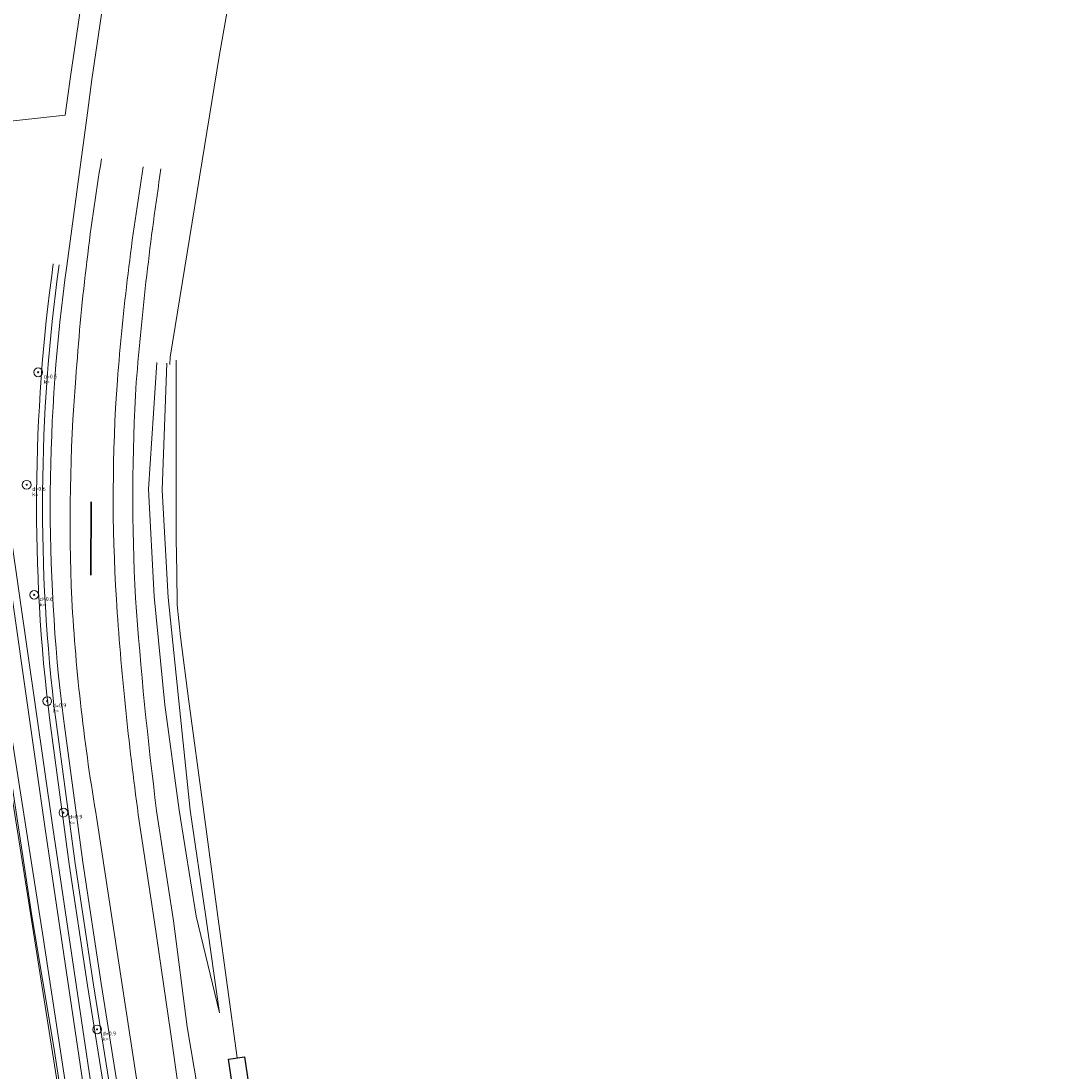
# Model space of a CAD drawing. Header units: metres. Extents: x 207155 to 208055, y 377332 to 379032.
# Tile 51 of 59: x 207459 to 207554, y 378701 to 378797. Entities that reach past the tile are written whole.
import ezdxf

# ---------------------------------------------------------------- set-up
doc = ezdxf.new("R2010")
doc.units = ezdxf.units.M
for name, color, linetype, lineweight in [('B-ME-GR-BOOM-S', 90, 'Continuous', 25), ('B-ME-GW-TALUD_KRUIN-G', 90, 'Continuous', 18), ('B-ME-GW-TALUD_TEEN-G', 90, 'Continuous', 18), ('B-ME-IE-TERREINAFSCHEIDING_KUNSTMATIG_HEKWERK-G', 20, 'IE-TERREINAFSCHEIDING-KUNSTMATIG', 18), ('B-ME-KL-ET_KAST-S', 8, 'Continuous', 25), ('B-ME-VH-VERHARDING_ASFALT-G', 252, 'Continuous', 18), ('B-ME-VW-MARKERING-G', 7, 'Continuous', 18), ('GKL', 52, 'Continuous', 25), ('GMV', 7, 'Continuous', 25), ('LSHD', 34, 'Continuous', 25), ('N-WE-GW-GROND_TEELAARDE-G', 7, 'Continuous', 35), ('N-WE-KL-CONSTRUCTIELIJN-G', 7, 'Continuous', 18)]:
    doc.layers.add(name, color=color, linetype=linetype, lineweight=lineweight)
doc.styles.add('NLCS-ISO-ANNOTATIVE-T18', font='NLCS-ISO.ttf', dxfattribs={"height": 1.8})
doc.linetypes.add('IE-TERREINAFSCHEIDING-KUNSTMATIG', pattern='A,4,[82,NLCS.SHX,S=0.75,R=90,X=0,Y=0],4,-2', length=10)

# ---------------------------------------------------------------- blocks, each defined once
blk = doc.blocks.new('SGR-BOOM_NUMMER-SO')
at = {"linetype": 'ByBlock', "lineweight": 18}
h = blk.add_hatch(color=0, dxfattribs=at)
h.dxf.hatch_style = 1
edge = h.paths.add_edge_path()
edge.add_arc((0, 0), 0.25, 0, 360)
at = {"color": 0, "linetype": 'ByBlock', "lineweight": 18}
for radius in [2, 0.25]:
    blk.add_circle((0, 0), radius, dxfattribs=at)
at = {"color": 0, "linetype": 'ByBlock', "lineweight": -2, "style": 'NLCS-ISO-ANNOTATIVE-T18'}
for tag, p in [('SOORT', (2.5, -2.8)), ('DIAMETER', (2.5, -5.3))]:
    blk.add_attdef(tag, p, '', height=1.8, dxfattribs=at)

msp = doc.modelspace()

# ---------------------------------------------------------------- linework, layer by layer
at = {"layer": 'B-ME-GW-TALUD_KRUIN-G', "ltscale": 0.2}
msp.add_lwpolyline([(207472.258, 378766.031), (207471.831, 378754.357), (207472.397, 378744.504), (207473.438, 378734.398), (207474.419, 378724.966), (207475.834, 378715.174), (207477.1, 378706.345)], dxfattribs=at)
at = {"layer": 'B-ME-GW-TALUD_TEEN-G', "ltscale": 0.2}
msp.add_lwpolyline([(207471.343, 378766.091), (207470.571, 378754.441), (207471.092, 378744.595), (207472.083, 378734.651), (207473.412, 378724.952), (207474.972, 378715.212), (207477.1, 378706.345)], dxfattribs=at)
at = {"layer": 'B-ME-IE-TERREINAFSCHEIDING_KUNSTMATIG_HEKWERK-G', "ltscale": 0.2}
msp.add_lwpolyline([(207478.716, 378702.195), (207476.958, 378715.206), (207475.644, 378725.029), (207474.268, 378735.201), (207473.509, 378740.883), (207473.226, 378743.826), (207473.194, 378746.844), (207473.138, 378749.851), (207473.118, 378755.769), (207473.116, 378766.289)], dxfattribs=at)
at = {"layer": 'B-ME-KL-ET_KAST-S'}
msp.add_lwpolyline([(207477.925, 378702.076), (207479.408, 378702.299), (207479.781, 378699.818), (207478.298, 378699.595)], close=True, dxfattribs=at)
at = {"layer": 'B-ME-VH-VERHARDING_ASFALT-G', "color": 1, "ltscale": 0.2}
msp.add_lwpolyline([(207471.725, 378783.878, 0.01712), (207469.453, 378764.288, 0.027481), (207469.379, 378744.453, 0.012976), (207471.325, 378724.896), (207472.887, 378714.779), (207474.143, 378705.055), (207475.101, 378699.26, 0.218275), (207478.764, 378695.05, 0.127852), (207483.327, 378693.81)], format="xyb", dxfattribs=at)
at = {"layer": 'B-ME-VW-MARKERING-G', "ltscale": 0.2}
for points in [[(207471.798, 378685.317), (207470.417, 378694.108), (207468.881, 378704.112), (207467.355, 378714.115), (207465.843, 378724.122, -0.028072), (207463.527, 378744.34, -0.030909), (207463.905, 378764.654, -0.024016), (207466.262, 378784.796)], [(207470.098, 378784.054, 0.021012), (207467.718, 378764.426, 0.033443), (207467.632, 378744.342, 0.018148), (207469.643, 378724.568), (207471.138, 378714.659), (207472.595, 378704.592), (207474.025, 378694.678), (207475.419, 378685.6)]]:
    msp.add_lwpolyline(points, format="xyb", dxfattribs=at)
at = {"layer": 'GKL', "linetype": 'Continuous', "lineweight": 13}
msp.add_lwpolyline([(207470.469, 378673.774), (207468.432, 378687.236), (207464.984, 378708.844), (207463.301, 378719.992), (207461.507, 378733.208, -0.065476), (207461.834, 378775.143, -0.065476)], format="xyb", dxfattribs=at)
for points in [[(207455.297, 378748.829), (207460.834, 378713.648)], [(207460.834, 378713.648), (207467.416, 378670.504)]]:
    msp.add_lwpolyline(points, dxfattribs=at)
at = {"layer": 'GMV', "linetype": 'Continuous', "lineweight": 13}
for points in [[(207451.672, 378787.574), (207452.253, 378787.637), (207462.919, 378788.801), (207463.399, 378792.38), (207470.402, 378839.728), (207476.349, 378881.045), (207475.879, 378882.643)], [(207464.967, 378789.024), (207465.379, 378792.101), (207472.381, 378839.439), (207478.398, 378881.243), (207478.219, 378881.756)], [(207439.068, 378845.222), (207447.073, 378797.086), (207458.124, 378725.742), (207463.573, 378691.267), (207467.832, 378663.698), (207473.178, 378629.074), (207477.475, 378600.391)], [(207464.967, 378789.024), (207463.083, 378774.969)], [(207451.672, 378787.574), (207452.013, 378785.195), (207456.448, 378755.446), (207461.093, 378723.26), (207466.465, 378686.968), (207467.968, 378676.356), (207468.607, 378670.299), (207468.979, 378669.816), (207469.38, 378669.929), (207469.551, 378670.868), (207469.257, 378673.803), (207467.169, 378687.064), (207461.796, 378723.363), (207457.151, 378755.549), (207452.716, 378785.298), (207452.375, 378787.675)]]:
    msp.add_lwpolyline(points, dxfattribs=at)
msp.add_lwpolyline([(207470.037, 378685.183), (207466.231, 378709.038), (207464.55, 378720.171), (207462.758, 378733.37, -0.065465), (207463.083, 378774.969)], format="xyb", dxfattribs=at)
at = {"layer": 'LSHD', "linetype": 'Continuous', "lineweight": 13}
for points in [[(207472.549, 378765.913), (207472.559, 378766.587), (207477.062, 378794.197), (207482.002, 378822.151)], [(207467.832, 378663.698), (207463.573, 378691.267), (207458.124, 378725.742), (207447.073, 378797.086)], [(207452.253, 378787.637), (207462.919, 378788.801)], [(207565.666, 378053.291), (207555.29, 378119.092), (207552.857, 378118.751), (207544.229, 378175.238), (207540.816, 378197.358), (207536.156, 378227.148), (207528.648, 378273.991), (207522.5, 378313.423), (207512.728, 378376.006), (207505.736, 378421.106), (207497.408, 378474.468), (207489.966, 378521.231), (207485.944, 378548.42), (207479.376, 378589.874), (207478.373, 378596.085), (207477.932, 378599.077), (207475.151, 378616.973), (207473.296, 378628.938), (207461.876, 378703.193), (207459.865, 378715.262), (207450.873, 378774.45), (207449.87, 378780.254)]]:
    msp.add_lwpolyline(points, dxfattribs=at)
at = {"layer": 'N-WE-GW-GROND_TEELAARDE-G', "flags": 128}
msp.add_lwpolyline([(207465.32, 378753.28), (207465.28, 378746.545)], dxfattribs=at)
at = {"layer": 'N-WE-KL-CONSTRUCTIELIJN-G', "linetype": 'Continuous', "lineweight": 13}
msp.add_lwpolyline([(207468.976, 378687.31), (207465.527, 378708.929), (207463.845, 378720.07), (207462.051, 378733.278, -0.065471), (207462.377, 378775.067)], format="xyb", dxfattribs=at)

# ---------------------------------------------------------------- block references
at = {"layer": 'B-ME-GR-BOOM-S', "xscale": 0.2, "yscale": 0.2, "zscale": 0.2}
for p, values in [((207460.443, 378765.187), {'SOORT': 'd=0.5', 'DIAMETER': 'k='}), ((207459.387, 378754.859), {'SOORT': 'd=0.6', 'DIAMETER': 'k='}), ((207460.073, 378744.744), {'SOORT': 'd=0.6', 'DIAMETER': 'k='}), ((207461.283, 378734.972), {'SOORT': 'd=0.9', 'DIAMETER': 'k='}), ((207462.76, 378724.733), {'SOORT': 'd=0.9', 'DIAMETER': 'k='}), ((207465.858, 378704.821), {'SOORT': 'd=0.9', 'DIAMETER': 'k='})]:
    msp.add_blockref('SGR-BOOM_NUMMER-SO', p, dxfattribs=at).add_auto_attribs(values)

doc.saveas('drawing.dxf')
